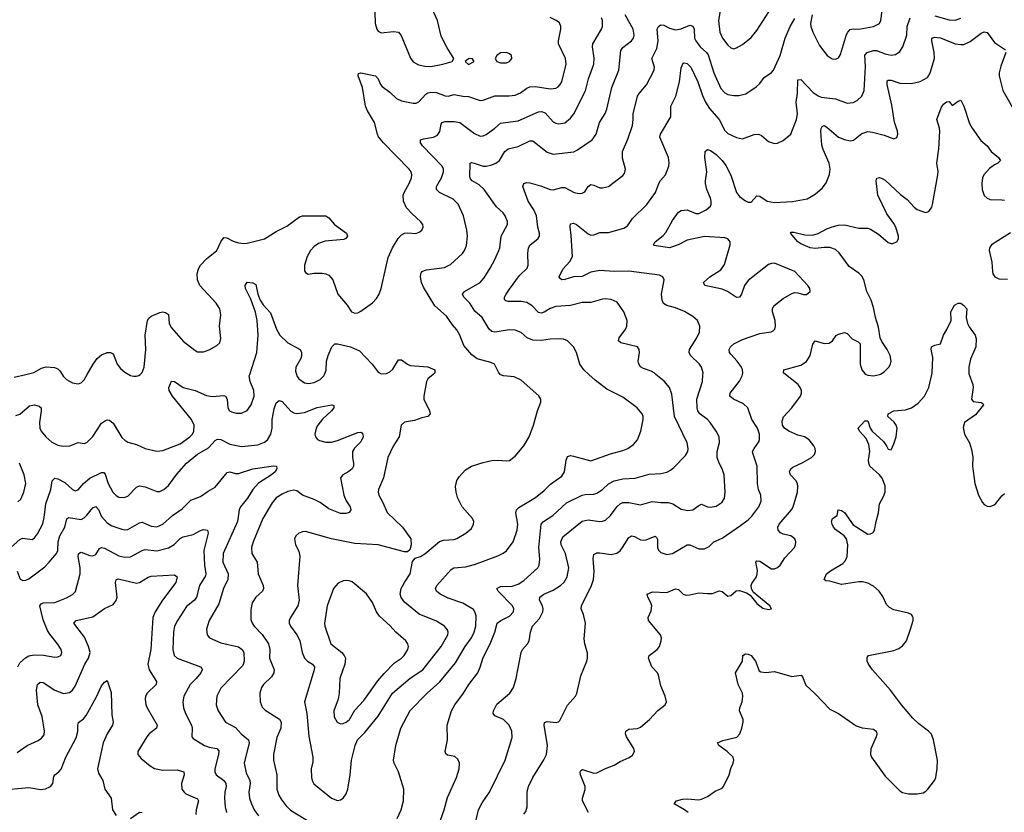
# Model space of a CAD drawing. Header units: inches. Extents: x 1305449 to 1407403, y 744709 to 841554.
# Tile 46 of 114: x 1322268 to 1329028, y 826992 to 832436. Entities that reach past the tile are written whole.
import ezdxf

# ---------------------------------------------------------------- set-up
doc = ezdxf.new("R2010")
doc.units = ezdxf.units.IN
doc.header["$MEASUREMENT"] = 0
doc.layers.add('B3822', color=7, linetype='Continuous')
doc.layers.add('B3823', color=7, linetype='Continuous')

msp = doc.modelspace()

# ---------------------------------------------------------------- linework, layer by layer
at = {"layer": 'B3822', "color": 6}
for points, elevation in [([(1322230, 829979.8), (1322310.8, 830000)], 2100), ([(1322242.8, 829717.2), (1322270, 829727.2), (1322336.5, 829783.5), (1322370, 829790.3), (1322402.7, 829782.7), (1322415, 829770), (1322415.8, 829750), (1322403.5, 829670), (1322407.6, 829630), (1322415.2, 829610), (1322447.1, 829570), (1322490, 829534.9), (1322530, 829513.4), (1322567, 829507), (1322611.7, 829508.3), (1322670, 829531), (1322710, 829524), (1322730, 829531.4), (1322770, 829572.6), (1322830, 829663.9), (1322856.8, 829683.2), (1322870, 829688.3), (1322884.9, 829684.9), (1322910, 829664.8), (1322970, 829567.2), (1322990, 829547.2), (1323010, 829535.2), (1323070, 829517.5), (1323130, 829489.8), (1323210, 829472.4), (1323250, 829477.1), (1323370, 829523.3), (1323436.9, 829570), (1323455.3, 829590), (1323464.5, 829610), (1323465.4, 829650), (1323448.6, 829690), (1323317.4, 829850), (1323293.5, 829890), (1323291.2, 829910), (1323310, 829952.5), (1323330, 829950.4), (1323390, 829910.7), (1323472.9, 829890), (1323550, 829854), (1323590, 829847.9), (1323670, 829853.7), (1323680.3, 829850), (1323693.6, 829830), (1323697.2, 829770), (1323708.2, 829750), (1323722.6, 829742.6), (1323754.5, 829734.5), (1323790, 829733.8), (1323830, 829751), (1323857.8, 829790), (1323878.8, 829850), (1323876.5, 829890), (1323850.2, 829950), (1323844.7, 829990), (1323847.9, 830000)], 2000), ([(1322558.9, 830000), (1322566.5, 829986.5), (1322590, 829963.9), (1322630, 829941), (1322670, 829935.2), (1322690, 829942.8), (1322710, 829961.6), (1322732, 830000)], 2100), ([(1323017, 830000), (1323030, 829992.4), (1323050, 829986.6), (1323070, 829986.5), (1323087.4, 829992.6), (1323096, 830000)], 2100), ([(1325106.6, 830000), (1325070.1, 829970), (1325061, 829950), (1325041.8, 829850), (1325043.1, 829830), (1325081.8, 829750), (1325086.8, 829730), (1325069.3, 829710.7), (1325030, 829701.9), (1324977.8, 829682.2), (1324910, 829672.1), (1324887.9, 829652.1), (1324872.8, 829570), (1324833, 829507), (1324796.1, 829430), (1324766.9, 829290), (1324732.3, 829210), (1324729.8, 829190), (1324733.8, 829170), (1324761, 829121), (1324790.7, 829050.7), (1324896.2, 828950), (1324953.3, 828870), (1324955.5, 828830), (1324946.3, 828793.7), (1324930, 828781.7), (1324910, 828781.7), (1324730, 828828.2), (1324570, 828838.3), (1324410, 828870.2), (1324230, 828919.6), (1324210, 828919.2), (1324184.1, 828910), (1324163.6, 828890), (1324155.5, 828870), (1324160.7, 828830), (1324184.6, 828784.6), (1324191.1, 828751.1), (1324176.3, 828550), (1324187.9, 828450), (1324178.2, 828410), (1324126.8, 828330), (1324119.4, 828310), (1324119.1, 828290), (1324127.3, 828270), (1324170, 828210.5), (1324191.4, 828171.4), (1324208, 828090), (1324224.7, 828050), (1324244.5, 828030), (1324279.5, 828010), (1324291.5, 827990), (1324289.4, 827970), (1324224.2, 827750), (1324238.5, 827670), (1324254.3, 827514.3), (1324281.2, 827370), (1324280.4, 827339.6), (1324270.1, 827290), (1324271.9, 827230), (1324276, 827210), (1324288.6, 827188.6), (1324410, 827088), (1324450, 827073.6), (1324470, 827077), (1324490, 827088.7), (1324510, 827119), (1324520.1, 827150), (1324537.7, 827250), (1324546.3, 827350), (1324570.7, 827450), (1324587.4, 827490), (1324638.8, 827541.2), (1324730, 827653.1), (1324827.1, 827810), (1324950, 827914), (1325035.3, 827970), (1325161.4, 828130), (1325206.8, 828210), (1325210.4, 828230), (1325205.8, 828245.8), (1325185, 828270), (1325130, 828304.2), (1325010, 828353.4), (1324910, 828436), (1324887.6, 828467.6), (1324881.3, 828490), (1324887.7, 828530), (1324909, 828571), (1324949.9, 828630), (1324964.3, 828715.7), (1324983.1, 828736.9), (1325019.3, 828750), (1325050, 828768.2), (1325150, 828851.2), (1325178.1, 828861.9), (1325250, 828866.7), (1325270, 828872.4), (1325331.9, 828910), (1325370, 828940.9), (1325384.9, 828970), (1325385.5, 828990), (1325377.8, 829010), (1325304.9, 829090), (1325273.3, 829153.3), (1325263.7, 829190), (1325260.2, 829230), (1325270, 829271.9), (1325284.8, 829295.2), (1325330, 829343.4), (1325370, 829369.7), (1325450, 829395.2), (1325510, 829407.5), (1325550, 829411.3), (1325610, 829406.4), (1325630, 829409.5), (1325670, 829437.6), (1325730.4, 829510), (1325765.8, 829570), (1325796, 829650), (1325823.6, 829750), (1325845.8, 829810), (1325845.4, 829830), (1325832.6, 829852.6), (1325710, 829960.2), (1325663.5, 829983.5), (1325590, 829989.4), (1325570, 829997.3), (1325567.8, 830000)], 2000), ([(1324168.6, 830000), (1324171.5, 829990), (1324185.8, 829970), (1324222.5, 829942.5), (1324250, 829937.1), (1324290, 829944.9), (1324330, 829965.4), (1324355.8, 829990), (1324359.9, 830000)], 2000), ([(1324860.1, 826950), (1324887.4, 827010), (1324902.3, 827070), (1324905, 827150), (1324868.4, 827270), (1324839.1, 827330), (1324833.8, 827350), (1324851.4, 827450), (1324884.2, 827570), (1324949.3, 827690.7), (1325066.6, 827810), (1325152, 827888), (1325260.5, 828019.5), (1325326.8, 828130), (1325370, 828190.1), (1325388.7, 828230), (1325399.2, 828270), (1325401.6, 828341.6), (1325393.9, 828370), (1325383.8, 828383.8), (1325310, 828428.5), (1325210, 828462.5), (1325154.9, 828490), (1325128.8, 828510), (1325123.2, 828530), (1325132, 828550), (1325230, 828659.8), (1325248.3, 828671.7), (1325330, 828677.6), (1325390, 828693.9), (1325550, 828752.5), (1325588.5, 828771.5), (1325611.3, 828788.7), (1325657.1, 828850), (1325684.6, 828930), (1325687.5, 828970), (1325675.4, 829050), (1325679.1, 829070), (1325695.4, 829084.6), (1325810, 829154.9), (1325870, 829202.8), (1325913.4, 829246.6), (1325990, 829300.1), (1326007.8, 829330), (1326019.2, 829410), (1326030, 829435.3), (1326050, 829441.8), (1326070, 829439.1), (1326190, 829405.2), (1326325.3, 829454.7), (1326410, 829476.2), (1326444.3, 829490), (1326482.7, 829517.3), (1326508.6, 829550), (1326532.8, 829610), (1326548.9, 829690), (1326548.6, 829710), (1326541.6, 829730), (1326506.3, 829770), (1326410, 829843.7), (1326298.6, 829898.6), (1326220.1, 829960.1), (1326175.7, 830000)], 1900), ([(1325130, 826859.2), (1325183.3, 827010), (1325206.2, 827093.8), (1325268.1, 827230), (1325286.2, 827290), (1325287.4, 827330), (1325276.7, 827356.7), (1325254.6, 827374.6), (1325204.9, 827384.9), (1325193.8, 827393.8), (1325189.7, 827409.7), (1325206, 827490), (1325202.8, 827590), (1325233.4, 827690), (1325254.7, 827730), (1325315.7, 827810), (1325350.8, 827869.2), (1325413.1, 827950), (1325430.5, 827989.5), (1325450, 828056.3), (1325498.2, 828150), (1325529.1, 828230), (1325546.7, 828290), (1325570.4, 828309.6), (1325630, 828338.3), (1325658.7, 828370), (1325661.4, 828390), (1325651.9, 828410), (1325552, 828510), (1325544.5, 828530), (1325570, 828542.9), (1325650, 828545), (1325690, 828559.6), (1325730, 828583.8), (1325824.7, 828670), (1325834.3, 828690), (1325840.2, 828730), (1325832, 828810), (1325848.9, 828971.1), (1325864.9, 828990), (1325927.3, 829030), (1326022, 829118), (1326130, 829169.9), (1326150, 829174.6), (1326210, 829176.5), (1326230, 829182.9), (1326269.7, 829210), (1326311.6, 829248.4), (1326350, 829268.4), (1326410, 829282), (1326493.5, 829286.5), (1326590, 829314.9), (1326670, 829320.2), (1326711, 829329), (1326737.3, 829342.7), (1326759, 829361), (1326838.1, 829441.9), (1326854.5, 829470), (1326858.3, 829490), (1326850.7, 829530), (1326764.5, 829710), (1326745, 829865), (1326729.4, 829910), (1326692.4, 829952.4), (1326636.1, 830000)], 1800), ([(1325400.9, 826930), (1325417.1, 827010), (1325442.9, 827057.1), (1325492.5, 827130), (1325600.2, 827350), (1325650, 827504.9), (1325648, 827550), (1325628.2, 827590), (1325590, 827628.3), (1325530, 827654.1), (1325519.2, 827670), (1325520.3, 827690), (1325545.1, 827734.9), (1325633.7, 827810), (1325658.9, 827850), (1325676.6, 827910), (1325711.7, 828090), (1325720.6, 828110), (1325754.9, 828150), (1325766.1, 828170), (1325774.4, 828230), (1325789.1, 828270), (1325835.9, 828324.1), (1325860.5, 828370), (1325863, 828390), (1325857.9, 828410), (1325836, 828450), (1325839.2, 828470), (1325867.2, 828490), (1325930, 828518), (1325981.7, 828550), (1326006.6, 828573.4), (1326027.6, 828610), (1326038.4, 828670), (1326015.4, 828770), (1325986.1, 828830), (1325983.3, 828850), (1325997, 828883), (1326130, 828991.7), (1326170, 829001.2), (1326250, 828989.4), (1326270, 828990.8), (1326290, 828998.4), (1326324.3, 829030), (1326370, 829093.3), (1326390, 829111.1), (1326410, 829120.1), (1326450, 829120.1), (1326530, 829103.9), (1326610, 829127.2), (1326670, 829120.1), (1326720.4, 829120.4), (1326751.2, 829111.2), (1326810, 829074.7), (1326856.1, 829063.9), (1326890, 829070.4), (1326930, 829100.3), (1326950, 829109.1), (1326990, 829090.8), (1327007.7, 829087.7), (1327050, 829095.1), (1327090, 829122), (1327106.4, 829150), (1327110.5, 829190), (1327103.5, 829310), (1327091.4, 829350), (1327069.3, 829390), (1327056.4, 829430), (1327055.8, 829470), (1327071.5, 829531.5), (1327069.5, 829570), (1327049.9, 829610), (1327008.9, 829668.9), (1326990.2, 829690.3), (1326938.5, 829730), (1326924.4, 829750), (1326918.6, 829770), (1326917.8, 829830), (1326956.2, 829950), (1326959.2, 830000)], 1700), ([(1325730, 826978.6), (1325743, 826997), (1325751.3, 827030), (1325752.4, 827130), (1325761.3, 827170), (1325790.2, 827230), (1325866.9, 827353.1), (1325885.1, 827390), (1325890.8, 827450), (1325868.4, 827590), (1325871.7, 827608.3), (1325890, 827616.2), (1325950.7, 827609.3), (1325967, 827613), (1325976.8, 827623.2), (1326030, 827728.7), (1326083.4, 827790), (1326093.1, 827806.9), (1326119.5, 827930), (1326161.4, 828030), (1326166.5, 828050), (1326166.1, 828086.1), (1326148, 828150), (1326143.5, 828183.5), (1326153.1, 828290), (1326139.2, 828350), (1326121.8, 828390), (1326124.8, 828410), (1326194.1, 828550), (1326207.5, 828590), (1326213.3, 828646.7), (1326205.5, 828734.5), (1326210, 828763.2), (1326230, 828774.5), (1326250, 828775.2), (1326330, 828762.4), (1326367.9, 828772.1), (1326390, 828788.5), (1326407.8, 828810), (1326450, 828879.3), (1326470, 828890.4), (1326490, 828886.1), (1326530, 828864.2), (1326550, 828860.7), (1326570, 828864.2), (1326630, 828888.3), (1326640.3, 828880.3), (1326646.8, 828866.8), (1326647.4, 828810), (1326652.9, 828792.9), (1326670, 828777.3), (1326710, 828763.5), (1326750, 828769.8), (1326850, 828829.8), (1326870, 828829.3), (1326930, 828801.5), (1326970, 828801.2), (1327002.1, 828817.9), (1327033.9, 828850), (1327090, 828874.8), (1327217.9, 828962.1), (1327270, 829001.2), (1327293.8, 829026.2), (1327341.6, 829090), (1327357.6, 829130), (1327355.7, 829170), (1327340.4, 829210), (1327333.8, 829250), (1327331.4, 829370), (1327300.5, 829459.5), (1327300.2, 829470), (1327310.6, 829490), (1327343, 829537), (1327347.4, 829552.6), (1327347, 829590), (1327334.4, 829630), (1327295.4, 829690), (1327266.4, 829770), (1327238.2, 829798.2), (1327168.2, 829830), (1327143.8, 829850), (1327145.2, 829870), (1327210, 829953.3), (1327229.2, 829990), (1327231.2, 830000)], 1600), ([(1326172.8, 826990), (1326133.1, 827070), (1326132.3, 827090), (1326150.9, 827149.1), (1326149.9, 827170), (1326118.7, 827250), (1326115.5, 827270), (1326120.4, 827279.6), (1326133.1, 827286.9), (1326210, 827261.6), (1326230, 827262.3), (1326290, 827292.9), (1326350, 827315.7), (1326390, 827340.1), (1326451.7, 827368.3), (1326474.9, 827385.1), (1326489.1, 827410), (1326484.2, 827430), (1326433.9, 827510), (1326426.8, 827530), (1326429.4, 827550), (1326450, 827563.3), (1326510, 827567.3), (1326530, 827577.3), (1326591.3, 827630), (1326650, 827692.1), (1326700.5, 827730), (1326709.8, 827750), (1326700.6, 827790), (1326670, 827860.5), (1326653.4, 827933.4), (1326646.1, 827950), (1326607.6, 827990), (1326585.9, 828050), (1326590, 828070.1), (1326644.3, 828110), (1326659.6, 828130), (1326673.1, 828170), (1326674.2, 828190), (1326667.6, 828210), (1326586.2, 828310), (1326582.4, 828330), (1326604.4, 828375.6), (1326608.1, 828410), (1326602.2, 828430), (1326580.4, 828470), (1326575.7, 828490), (1326613.4, 828506.6), (1326710, 828502.8), (1326770, 828527.2), (1326790, 828521.9), (1326823.6, 828490), (1326844.5, 828484.5), (1326870, 828484.6), (1326930, 828500.2), (1326990, 828493.8), (1327024.6, 828495.4), (1327070, 828512.4), (1327090, 828509.7), (1327130, 828477.6), (1327150, 828480.6), (1327187.1, 828512.9), (1327210, 828515.6), (1327258.6, 828498.6), (1327282.5, 828482.5), (1327330, 828425.8), (1327370, 828393.8), (1327410, 828384.9), (1327429.2, 828390), (1327418.9, 828410), (1327304, 828504), (1327292, 828530), (1327290.9, 828550), (1327295.7, 828564.3), (1327326.7, 828610), (1327331.9, 828630), (1327332.7, 828652.7), (1327321.1, 828710), (1327330, 828720.1), (1327350, 828716.4), (1327430, 828664), (1327450, 828663.3), (1327470, 828673.5), (1327488.3, 828690), (1327520.7, 828739.3), (1327588.3, 828810), (1327595.4, 828830), (1327596.1, 828850), (1327590.6, 828870), (1327563.1, 828890), (1327510, 828902.1), (1327491, 828911), (1327475.8, 828930), (1327473.7, 828950), (1327483, 828970), (1327567, 829070), (1327577.4, 829090), (1327607.2, 829190), (1327611, 829230), (1327607.2, 829250), (1327596.3, 829270), (1327559.8, 829310), (1327553.7, 829330), (1327561.8, 829350), (1327576.4, 829363.6), (1327645, 829395), (1327704.5, 829430), (1327724.4, 829450), (1327732.6, 829470), (1327730.4, 829490), (1327720.7, 829510), (1327687.5, 829550), (1327656.5, 829570), (1327610, 829583.4), (1327548.5, 829610), (1327518.7, 829630), (1327505.9, 829650), (1327502, 829678), (1327511.2, 829708.8), (1327570, 829770.1), (1327627.9, 829850), (1327634.5, 829870), (1327634.5, 829890), (1327627.4, 829910), (1327613.2, 829930), (1327524.8, 830000)], 1500), ([(1326857.3, 826990), (1326832.2, 827010), (1326760.9, 827050), (1326777.7, 827070), (1326817.9, 827082.1), (1326850, 827085.4), (1326930, 827078.3), (1326950, 827082.1), (1326990, 827099.6), (1327043.6, 827136.4), (1327090, 827157.3), (1327100.5, 827170), (1327137.9, 827250), (1327150, 827292.4), (1327167.1, 827330), (1327170.8, 827350), (1327165.3, 827370), (1327124.9, 827410), (1327067.3, 827450), (1327059.1, 827470), (1327095.9, 827484.1), (1327192.3, 827507.7), (1327213.3, 827530), (1327226.7, 827570), (1327235.8, 827610), (1327234.7, 827630), (1327210.5, 827690), (1327211.8, 827710), (1327228.7, 827751.3), (1327232.4, 827790), (1327229.9, 827810), (1327201.8, 827870), (1327183.5, 827950), (1327229.9, 828030), (1327232.8, 828070), (1327250, 828080.4), (1327270, 828078.2), (1327290, 828068.5), (1327320.7, 828030), (1327344.6, 827964.6), (1327357.1, 827957.1), (1327390, 827951.9), (1327450, 827959.8), (1327570, 827925.4), (1327633, 827933), (1327642.5, 827922.5), (1327665.4, 827865.4), (1327730, 827806.3), (1327830, 827701.2), (1327890, 827669.7), (1328010, 827586), (1328051.2, 827571.2), (1328130, 827562.6), (1328148.9, 827550), (1328152.3, 827530), (1328149.1, 827510), (1328111.6, 827428.4), (1328109.7, 827390), (1328116.9, 827370), (1328210, 827239.3), (1328310, 827138.5), (1328330, 827127.6), (1328370, 827119.1), (1328430, 827118.9), (1328470, 827125.7), (1328490, 827136.5), (1328502.6, 827150), (1328548.3, 827210), (1328558.5, 827230), (1328567.3, 827292.7), (1328568.6, 827350), (1328542.8, 827490), (1328528.3, 827528.3), (1328506.8, 827550), (1328439.9, 827599.9), (1328399.5, 827639.5), (1328321.6, 827730), (1328246.7, 827830), (1328124, 827970), (1328094.7, 828010), (1328086.5, 828030), (1328085.5, 828054.5), (1328095.6, 828070), (1328270, 828102.9), (1328303.6, 828116.4), (1328330, 828135), (1328355.6, 828170), (1328384.9, 828250), (1328401.6, 828310), (1328402.7, 828330), (1328398.3, 828338.3), (1328389.6, 828350), (1328370, 828359.8), (1328270, 828382.1), (1328238.6, 828398.6), (1328219.7, 828419.7), (1328193.2, 828473.2), (1328167.9, 828510), (1328130, 828544.1), (1328090, 828565.7), (1328054.6, 828574.6), (1328030, 828575.5), (1327910, 828555.5), (1327830, 828579.2), (1327802.9, 828582.9), (1327790.9, 828590), (1327808.2, 828630), (1327833.5, 828650), (1327918.6, 828701.4), (1327938, 828722), (1327949.1, 828750), (1327953.7, 828830), (1327945.4, 828870), (1327928.6, 828890), (1327870, 828934.2), (1327855.4, 828950), (1327845.5, 828970), (1327842.6, 828990), (1327848.3, 829010), (1327879.9, 829030), (1327886.8, 829070), (1327910, 829065.1), (1327930, 829050.4), (1327990, 828966), (1328090, 828902.9), (1328110, 828903.7), (1328126.9, 828913.1), (1328136.4, 828930), (1328147.3, 828990), (1328164.5, 829050), (1328171.8, 829110), (1328199.4, 829160.6), (1328209, 829190), (1328210, 829234), (1328190, 829286.7), (1328170.8, 829310), (1328105.3, 829370), (1328097.5, 829390), (1328096.1, 829410), (1328104.1, 829470), (1328098.6, 829518.6), (1328080, 829560), (1328033.2, 829610), (1328025.6, 829630), (1328070, 829680.9), (1328090, 829681.3), (1328105.8, 829630), (1328120.5, 829610), (1328198.6, 829538.6), (1328219.8, 829510), (1328230, 829485.7), (1328250, 829481.6), (1328270, 829521.7), (1328286, 829570), (1328292.3, 829630), (1328286.2, 829650), (1328272.2, 829672.2), (1328228.9, 829710), (1328230.6, 829730), (1328270, 829749.2), (1328350, 829755.8), (1328390, 829770.1), (1328437.5, 829802.5), (1328480.8, 829850), (1328510.5, 829910), (1328530.9, 830000)], 1400), ([(1328080.1, 830000), (1328090, 829995.1), (1328130, 829990.4), (1328170.9, 830000)], 1500), ([(1328787.1, 830000), (1328812.1, 829930), (1328814.7, 829910), (1328801.5, 829830), (1328813.3, 829813.3), (1328870, 829806.2), (1328880.9, 829800.9), (1328885.5, 829790), (1328830, 829721), (1328754, 829670), (1328744.8, 829635.2), (1328754.8, 829590), (1328788.6, 829528.6), (1328803, 829483), (1328810.8, 829430.8), (1328810.5, 829370), (1328824.4, 829250), (1328850.5, 829170), (1328879.2, 829119.2), (1328890, 829106.7), (1328910, 829095.6), (1328930, 829092.7), (1328957.1, 829102.9), (1328970, 829112.4), (1329010, 829166), (1329030, 829180.6)], 1400), ([(1322210, 828813.9), (1322270, 828866.1), (1322290, 828874.1), (1322353.4, 828866.6), (1322370, 828876.1), (1322390, 828904.6), (1322426.1, 828973.9), (1322436.9, 829016.9), (1322447.8, 829110), (1322483.2, 829210), (1322492.1, 829267.9), (1322510, 829287.7), (1322530, 829283.5), (1322578.1, 829258.1), (1322630, 829209.6), (1322650, 829199.2), (1322670, 829206.9), (1322706.3, 829250), (1322750, 829287.7), (1322830, 829326.9), (1322845.2, 829325.2), (1322855.2, 829315.2), (1322876.5, 829250), (1322908.4, 829190), (1322930, 829167.3), (1322950, 829157.5), (1322986, 829154), (1323010, 829163.5), (1323070, 829225), (1323090, 829234.2), (1323130, 829227.5), (1323210, 829195.9), (1323230, 829196.4), (1323258.9, 829210), (1323290, 829237.5), (1323346.3, 829313.7), (1323413.1, 829390), (1323490, 829451.6), (1323564.1, 829495.9), (1323610, 829545.8), (1323626.2, 829553.8), (1323650, 829551.8), (1323710, 829521.4), (1323790, 829505.4), (1323903, 829517), (1323950, 829533.3), (1323970.4, 829550), (1323993.3, 829590), (1324001.6, 829630), (1324001, 829690), (1324015.9, 829764.1), (1324030, 829803.9), (1324050, 829820.7), (1324070, 829813.3), (1324130, 829747.2), (1324150, 829735), (1324170, 829730.6), (1324222.5, 829737.5), (1324310, 829771.8), (1324410.1, 829790.1), (1324425.7, 829785.7), (1324424, 829770), (1324408.7, 829750), (1324347.3, 829692.7), (1324314, 829650), (1324304.3, 829630), (1324295.4, 829590), (1324299.3, 829570), (1324313.2, 829553.2), (1324325.7, 829545.7), (1324370, 829533.6), (1324410, 829534.9), (1324450, 829546.3), (1324590, 829601.8), (1324610, 829602.4), (1324617.4, 829597.4), (1324624, 829590), (1324626, 829570), (1324610, 829536.9), (1324566.2, 829493.8), (1324554, 829470), (1324552.3, 829430), (1324561, 829390), (1324559.4, 829370), (1324550, 829351.5), (1324527.6, 829332.4), (1324485.7, 829310), (1324470.1, 829290), (1324493.8, 829170), (1324510, 829130.6), (1324537.9, 829090), (1324542, 829070), (1324530, 829051.6), (1324510, 829044.2), (1324470, 829044.4), (1324390, 829077.1), (1324330, 829119), (1324290, 829140.9), (1324210, 829169.7), (1324170, 829199), (1324150, 829204.2), (1324110, 829194.8), (1324070, 829177.6), (1324030, 829151.5), (1324001.4, 829118.6), (1323936.8, 829010), (1323872, 828850), (1323859.9, 828810), (1323862, 828770), (1323898.6, 828710), (1323905.5, 828630), (1323938.8, 828550), (1323942.2, 828530), (1323935.9, 828510), (1323890.6, 828469.4), (1323864.5, 828430), (1323854.3, 828385.7), (1323855.4, 828315.4), (1323864.8, 828290), (1323878.6, 828270), (1323933.2, 828213.2), (1323976.2, 828150), (1323985.4, 828110), (1323983.7, 828050), (1324015.3, 827970), (1324012, 827950), (1323997.4, 827922.6), (1323942.8, 827870), (1323928.5, 827850), (1323916.9, 827810), (1323918.8, 827750), (1323934, 827714), (1323953.2, 827693.2), (1324051.1, 827631.1), (1324063.3, 827610), (1324062, 827570), (1324034.2, 827505.8), (1324010.3, 827390), (1324010.3, 827350), (1324033.7, 827250), (1324034.6, 827150), (1324047.6, 827110), (1324062.6, 827082.6), (1324096.9, 827036.9), (1324127.4, 827007.4), (1324325.8, 826885.8)], 1900), ([(1322254.5, 829125.5), (1322276.5, 829143.5), (1322297.3, 829190), (1322309.7, 829250), (1322300.1, 829310), (1322266, 829390)], 2000), ([(1322250, 828648.4), (1322272.5, 828592.5), (1322290, 828584), (1322310, 828585.6), (1322330, 828595.3), (1322441, 828679), (1322471.1, 828708.9), (1322520.3, 828770), (1322529.3, 828790), (1322533.4, 828850), (1322543, 828890), (1322578.1, 828950), (1322591.8, 829008.2), (1322603.2, 829016.8), (1322690, 829003.4), (1322710, 829014.1), (1322728.2, 829031.8), (1322770, 829084.1), (1322790, 829093.3), (1322810, 829071), (1322830, 829023.3), (1322870, 828979.4), (1322900.5, 828960.5), (1322970, 828935.7), (1322990, 828932), (1323010, 828934.9), (1323090, 828980.8), (1323110, 828984.4), (1323170, 828956.5), (1323210, 828953.8), (1323250, 828971.3), (1323317.3, 829030), (1323383.3, 829076.7), (1323443.2, 829136.8), (1323510, 829160), (1323561.8, 829198.2), (1323610, 829224.7), (1323693.3, 829326.7), (1323710, 829329.5), (1323750, 829319.2), (1323770, 829319), (1323870, 829351.8), (1324011.7, 829371.7), (1324032.1, 829370), (1324032.6, 829350), (1324021.4, 829330), (1323997.9, 829310), (1323907.2, 829252.8), (1323869.7, 829210.3), (1323831.5, 829148.5), (1323784.1, 829090), (1323776.1, 829070), (1323764.7, 828990), (1323665, 828770), (1323663.6, 828710), (1323698.5, 828630), (1323698.1, 828590), (1323667.9, 828530), (1323636.4, 828423.6), (1323568.6, 828310), (1323551.7, 828250), (1323555.2, 828210), (1323571, 828190), (1323650, 828155.6), (1323770, 828128.3), (1323796.3, 828110), (1323806.8, 828090), (1323808.6, 828030), (1323800.8, 827999.2), (1323650, 827844.5), (1323622.5, 827790), (1323616.5, 827730), (1323631.9, 827690), (1323681.6, 827610), (1323750, 827573.7), (1323787.9, 827530), (1323839.2, 827490), (1323844.1, 827470), (1323809.7, 827330), (1323822.3, 827262.3), (1323849, 827210), (1323850.4, 827190), (1323841.2, 827130), (1323847, 827090), (1323859.6, 827050), (1323879.1, 827010), (1323907.5, 826967.5)], 1800), ([(1322254.6, 827990), (1322270, 828017.6), (1322307.3, 828052.7), (1322330, 828065.8), (1322367.4, 828072.6), (1322431.4, 828071.4), (1322510, 828058.5), (1322530, 828059.6), (1322550, 828069.7), (1322557.4, 828090), (1322553.9, 828110), (1322528.6, 828150), (1322474.6, 828214.6), (1322460.3, 828240.3), (1322430, 828314.7), (1322406.9, 828410), (1322416.6, 828423.4), (1322429.6, 828430.4), (1322510, 828433.2), (1322590, 828464.8), (1322630, 828487.3), (1322650.4, 828509.6), (1322684.2, 828630), (1322683.7, 828670), (1322668.9, 828750), (1322672.4, 828767.6), (1322683.1, 828776.9), (1322690, 828779.5), (1322750, 828755.1), (1322770, 828752.4), (1322790, 828761.9), (1322817.2, 828802.8), (1322830, 828811.5), (1322850, 828807.1), (1322950, 828754.3), (1322990, 828744.3), (1323030, 828746.7), (1323110, 828790.4), (1323130, 828796.7), (1323210, 828788.6), (1323290.4, 828809.6), (1323328.7, 828831.3), (1323370, 828872.9), (1323390, 828884.4), (1323459.8, 828900.2), (1323510, 828928.1), (1323530, 828933.9), (1323557.5, 828930), (1323561.9, 828910), (1323532, 828790), (1323537.6, 828690), (1323547.1, 828630), (1323544.1, 828615.9), (1323502.3, 828550), (1323482.9, 828470), (1323467.4, 828450), (1323413.8, 828406.2), (1323351.4, 828308.6), (1323331.6, 828270), (1323323.3, 828230), (1323319.4, 828110), (1323329.8, 828070), (1323349.7, 828049.7), (1323510.6, 827990.6), (1323519, 827979), (1323521.5, 827970), (1323512.2, 827950), (1323480.8, 827910), (1323439, 827870), (1323395.2, 827790), (1323387.9, 827750), (1323393, 827710), (1323407.4, 827670), (1323447.5, 827590), (1323451.6, 827570), (1323450.4, 827510.4), (1323458.5, 827498.5), (1323536.8, 827450), (1323570, 827438.3), (1323620.9, 827430), (1323634.4, 827414.4), (1323634.2, 827390), (1323606.9, 827290), (1323607.9, 827270), (1323617, 827250), (1323670.5, 827210.5), (1323684.2, 827190), (1323685.6, 827170), (1323677.4, 827130), (1323675.3, 827090), (1323679.2, 827030), (1323688.2, 826990)], 1700), ([(1322250, 827401.8), (1322320.6, 827450), (1322394.6, 827485.4), (1322418.4, 827501.6), (1322435.4, 827524.6), (1322439.7, 827550), (1322423.5, 827650), (1322392.7, 827730), (1322384.7, 827830), (1322390.8, 827869.2), (1322410, 827886.2), (1322430, 827882.7), (1322510, 827831.5), (1322570, 827808.2), (1322610, 827815.1), (1322631.4, 827830), (1322650, 827858.3), (1322716.1, 828010), (1322740.4, 828050), (1322751.4, 828090), (1322741.6, 828130), (1322714, 828194), (1322640.6, 828290), (1322655.8, 828310), (1322770, 828334.9), (1322850, 828392.2), (1322910, 828419.1), (1322930, 828447.5), (1322936.6, 828470), (1322925.3, 828570), (1322930.2, 828589.8), (1322944.7, 828595.3), (1323070, 828566.8), (1323090, 828570.8), (1323150, 828607), (1323170, 828613.3), (1323330, 828623.7), (1323350.3, 828610.3), (1323339.7, 828570), (1323249.2, 828450), (1323198.5, 828370), (1323183.4, 828330), (1323168.1, 828110), (1323147.3, 828010), (1323156.9, 827970), (1323207.5, 827890), (1323204.7, 827870), (1323143.7, 827810), (1323132.9, 827790), (1323128.6, 827768.6), (1323134.7, 827730), (1323143.6, 827710), (1323213, 827590), (1323207.1, 827570), (1323157.3, 827530), (1323141.5, 827510), (1323080.1, 827410), (1323078.4, 827390), (1323101.2, 827361.2), (1323163.8, 827310), (1323193.5, 827293.5), (1323250, 827281.7), (1323350, 827284.1), (1323394.3, 827270), (1323398.3, 827250), (1323378.4, 827190), (1323382.5, 827150), (1323396.6, 827130), (1323410, 827119.9), (1323490, 827085), (1323495.9, 827070), (1323478.9, 827010), (1323477.4, 826977.4)], 1600), ([(1322130, 827144), (1322330, 827161.2), (1322412, 827148), (1322446, 827154), (1322480.2, 827170), (1322495.7, 827190), (1322503, 827237), (1322509.9, 827250), (1322536.7, 827270), (1322552, 827288), (1322584.9, 827370), (1322656.3, 827503.7), (1322668, 827548), (1322667.3, 827590), (1322672.3, 827607.7), (1322706.3, 827633.7), (1322724.3, 827655.7), (1322795.6, 827784.4), (1322830, 827860.1), (1322850, 827886.3), (1322870, 827896.5), (1322895.4, 827815.4), (1322900.4, 827660.4), (1322909.2, 827610), (1322906.3, 827590), (1322868.8, 827531.2), (1322841.9, 827470), (1322803.6, 827290), (1322810, 827259.6), (1322839.8, 827210), (1322853.1, 827150), (1322896.5, 827090), (1322906.3, 827010), (1322930, 826971.1)], 1500), ([(1323030, 826950.4), (1323090, 826992), (1323110, 826989.5)], 1500)]:
    msp.add_lwpolyline(points, dxfattribs=dict(at, elevation=elevation))
at = {"layer": 'B3822', "color": 6, "elevation": 2100}
msp.add_lwpolyline([(1324510, 828584.3), (1324490, 828581), (1324454.7, 828565.3), (1324422.7, 828530), (1324379.8, 828410), (1324360.7, 828290), (1324363.5, 828270), (1324405.2, 828150), (1324480.2, 828090), (1324496.7, 828070), (1324504.8, 828050), (1324500.7, 828010), (1324466.4, 827910), (1324462.1, 827810), (1324455.5, 827770), (1324424.3, 827690), (1324427.9, 827647.9), (1324447.4, 827610), (1324470, 827599.7), (1324490, 827602.4), (1324510, 827611.9), (1324531.4, 827630), (1324570, 827694.3), (1324630, 827760.7), (1324726.1, 827893.9), (1324770, 827946), (1324841.6, 828018.4), (1324888.8, 828050), (1324908.8, 828070), (1324933.1, 828110), (1324937.9, 828130), (1324933.4, 828150), (1324919.4, 828170), (1324850.6, 828230), (1324812.8, 828272.8), (1324738.7, 828338.7), (1324718.2, 828370), (1324690, 828432.2), (1324650, 828493.2), (1324550, 828574.4), (1324530, 828582.6)], close=True, dxfattribs=at)
at = {"layer": 'B3823', "color": 6}
for points, elevation in [([(1324706.3, 832490), (1324709.6, 832409.6), (1324720.8, 832370), (1324730, 832356.9), (1324750, 832346.8), (1324835.1, 832355.1), (1324870, 832349.5), (1324887.5, 832327.5), (1324951.2, 832171.2), (1324970, 832146.7), (1325005.4, 832125.4), (1325050, 832115.9), (1325090, 832115.1), (1325172.6, 832130), (1325237.7, 832150), (1325248.2, 832170), (1325202.6, 832242.6), (1325162.2, 832322.2), (1325136.2, 832430), (1325100.5, 832510)], 2200), ([(1327080.1, 832510), (1327065.3, 832430), (1327074.8, 832350), (1327092.5, 832310), (1327130, 832261.9), (1327150, 832242.8), (1327170, 832237), (1327190, 832242.2), (1327230, 832265.7), (1327290, 832314.3), (1327330, 832361.1), (1327410.4, 832490)], 1900), ([(1327707.7, 832470), (1327697, 832410), (1327698.8, 832390), (1327712.5, 832350), (1327759.4, 832259.4), (1327812.7, 832190), (1327847.1, 832167.1), (1327870, 832164.9), (1327890, 832173.6), (1327903.8, 832196.2), (1327945.3, 832334.7), (1327952.7, 832350), (1327970, 832368), (1327990, 832372.5), (1328030, 832371.8), (1328130, 832390), (1328170.1, 832409.9), (1328180.6, 832430), (1328190, 832498)], 1800), ([(1323096, 830000), (1323110, 830012.1), (1323123.9, 830050), (1323133.5, 830170), (1323130.3, 830270), (1323146.7, 830370), (1323154.8, 830385.2), (1323170, 830399.7), (1323230, 830425.2), (1323250, 830428.4), (1323270, 830424.8), (1323290, 830410.1), (1323294.1, 830350), (1323310, 830320.3), (1323390, 830228.6), (1323470, 830165.7), (1323490, 830155.8), (1323530, 830154.7), (1323570, 830169), (1323622.7, 830197.3), (1323642.3, 830217.7), (1323650, 830246), (1323640.2, 830330), (1323648.4, 830410), (1323642.8, 830450), (1323617.1, 830490), (1323506.1, 830610), (1323488.7, 830650), (1323487.5, 830690), (1323496, 830724), (1323509.8, 830750.2), (1323550, 830792.9), (1323621.8, 830850), (1323650, 830911), (1323670, 830939.3), (1323690, 830938.9), (1323734.5, 830914.5), (1323770, 830902.7), (1323810, 830899.1), (1323830, 830902.1), (1323950, 830930.3), (1324030, 830980.8), (1324102.5, 831017.5), (1324190, 831081.5), (1324210, 831089.2), (1324370, 831089.3), (1324390, 831075.1), (1324430, 831029.7), (1324512.3, 830970), (1324519.8, 830950), (1324506.9, 830933.1), (1324492.9, 830927.1), (1324365.5, 830914.5), (1324320.8, 830899.2), (1324290, 830879.4), (1324263.7, 830850), (1324241.6, 830810), (1324224.7, 830750), (1324224.7, 830710), (1324230, 830699.1), (1324249.3, 830689.3), (1324290, 830695.5), (1324345.1, 830694.9), (1324370, 830690.8), (1324390, 830681), (1324418.2, 830650), (1324453.5, 830550), (1324515.7, 830475.7), (1324545.6, 830430), (1324570, 830419.3), (1324590, 830423.2), (1324610, 830434.1), (1324690, 830491.6), (1324718.3, 830521.7), (1324733.4, 830546.6), (1324749.6, 830590), (1324796.9, 830803.1), (1324827.2, 830870), (1324867.1, 830932.9), (1324890, 830957.5), (1324910, 830969.1), (1324930, 830972.2), (1324987.5, 830967.5), (1325010, 830975.9), (1325029.1, 830990), (1325038.8, 831010), (1325035.3, 831030), (1325019.3, 831050), (1324962.1, 831102.1), (1324924.5, 831144.5), (1324902.7, 831190), (1324901.3, 831230), (1324907.5, 831250), (1324942.1, 831310), (1324958.8, 831350), (1324960.8, 831370), (1324955.5, 831390), (1324942.8, 831410), (1324766.3, 831590), (1324732.6, 831632.6), (1324724.4, 831650), (1324704.5, 831730), (1324655.5, 831810), (1324642.3, 831842.3), (1324621.9, 831970), (1324591, 832050), (1324594.5, 832065.4), (1324610, 832070.4), (1324711.5, 832051.5), (1324729.4, 832030), (1324746.2, 831990), (1324756.6, 831976.6), (1324810, 831938.1), (1324854.1, 831894.1), (1324890, 831877.7), (1324970, 831862.3), (1324990, 831863.6), (1325007.4, 831872.6), (1325055.5, 831924.5), (1325070, 831933.9), (1325090, 831938.7), (1325130, 831935.7), (1325190, 831912.5), (1325210, 831911.6), (1325250, 831921.6), (1325310, 831909.9), (1325350, 831907.8), (1325430, 831881.3), (1325450, 831883), (1325530, 831913), (1325627.6, 831912.4), (1325670, 831918.2), (1325705.4, 831934.6), (1325750, 831966.9), (1325770, 831974.2), (1325810, 831977.2), (1325910, 831961.7), (1325950, 831966.8), (1325964.9, 831975.1), (1325979.3, 831990), (1325989.1, 832010), (1326019.1, 832130), (1326014.6, 832170), (1325967.6, 832270), (1325966.7, 832290), (1325982.7, 832370), (1325983.2, 832390), (1325974, 832414), (1325952.1, 832430), (1325910, 832450.2)], 2100), ([(1325567.8, 830000), (1325555.2, 830015.2), (1325528.5, 830070), (1325502.1, 830082.1), (1325410, 830106.7), (1325373, 830133.1), (1325318.4, 830198.4), (1325289.8, 830270), (1325270, 830305.9), (1325240.2, 830340.2), (1325199.5, 830399.5), (1325118.3, 830470), (1325039.5, 830599.5), (1325027.7, 830630), (1325019.9, 830670), (1325021.4, 830690), (1325030, 830705.7), (1325061.7, 830718.3), (1325185.5, 830734.5), (1325225.3, 830754.7), (1325307.7, 830830), (1325322.3, 830850), (1325335.5, 830884.5), (1325342.7, 830950), (1325338.3, 830990), (1325314.6, 831090), (1325277.9, 831170), (1325243.6, 831203.6), (1325149.4, 831249.4), (1325129.9, 831270), (1325130.8, 831290), (1325165, 831350), (1325178.8, 831390), (1325177.9, 831410), (1325169.6, 831429.6), (1325034.4, 831570), (1325020.7, 831590), (1325020.4, 831610), (1325041.1, 831618.9), (1325110, 831629.8), (1325137, 831643), (1325152.8, 831667.2), (1325161.6, 831718.4), (1325169.4, 831730.6), (1325190, 831737.1), (1325250, 831737.9), (1325290, 831729.6), (1325390, 831653.4), (1325430, 831636.4), (1325450, 831638.1), (1325470, 831647.7), (1325529.9, 831690), (1325570, 831725.9), (1325690, 831740.6), (1325830, 831803), (1325850, 831805.3), (1325876.3, 831796.3), (1325930, 831734.6), (1325950, 831724.7), (1325970, 831721.3), (1326010, 831728.2), (1326050, 831759.4), (1326072.6, 831790), (1326152.5, 831947.5), (1326172.7, 832030), (1326209.6, 832130), (1326211.3, 832171.3), (1326199.7, 832250), (1326203.8, 832270), (1326263.4, 832370), (1326269.3, 832390), (1326269.5, 832430), (1326262.5, 832450)], 2000), ([(1326175.7, 830000), (1326142.2, 830030), (1326114.6, 830070), (1326090, 830150), (1326070.7, 830190), (1326030, 830229.9), (1326000.9, 830240.9), (1325964.4, 830244.4), (1325910, 830241.5), (1325850, 830232), (1325790, 830233.8), (1325751.5, 830251.5), (1325710, 830286.8), (1325670, 830303.7), (1325630, 830305.9), (1325530.4, 830290.4), (1325510, 830293.5), (1325491.4, 830311.4), (1325443, 830390), (1325393.1, 830433.1), (1325358.4, 830490), (1325317, 830530), (1325307.2, 830550), (1325320.9, 830570), (1325428.6, 830631.4), (1325456.1, 830663.9), (1325497.2, 830730), (1325531, 830790), (1325557.5, 830850), (1325563.8, 830870), (1325573.9, 830950), (1325616.5, 831030), (1325617.4, 831050), (1325602.3, 831090), (1325588.4, 831108.4), (1325541.9, 831150), (1325457.2, 831270), (1325422.8, 831302.8), (1325374.5, 831330), (1325362.4, 831342.4), (1325357.9, 831357.9), (1325361.8, 831450), (1325370, 831454.9), (1325388.3, 831451.7), (1325450, 831430), (1325470.6, 831429.4), (1325510, 831438.6), (1325536.2, 831450), (1325562, 831470), (1325598, 831530), (1325621.2, 831550), (1325690, 831565.4), (1325770, 831603.5), (1325790, 831603.6), (1325890, 831525.1), (1325931.5, 831511.5), (1326071.6, 831528.4), (1326098.7, 831541.3), (1326197.6, 831610), (1326226.8, 831650), (1326249, 831730), (1326287.7, 831792.3), (1326299, 831821), (1326332.9, 831970), (1326381, 832090), (1326394.4, 832225.6), (1326410, 832245.5), (1326469.4, 832290), (1326482.1, 832310), (1326487.4, 832330), (1326479.7, 832370), (1326424.2, 832470)], 1900), ([(1326636.1, 830000), (1326624.3, 830010), (1326603.1, 830023.1), (1326550, 830040.5), (1326530, 830052.2), (1326516.8, 830076.8), (1326514.8, 830090), (1326522.8, 830150), (1326520.5, 830170), (1326508.6, 830188.6), (1326395.5, 830215.5), (1326379.9, 830230), (1326383.4, 830250), (1326430, 830311.9), (1326436.6, 830330), (1326439.1, 830370), (1326416.2, 830430), (1326370, 830496.6), (1326330, 830513.5), (1326290, 830518.5), (1326270, 830516.4), (1326190, 830493.1), (1326130, 830493), (1326050, 830473.6), (1325950, 830466.2), (1325910, 830452.1), (1325870, 830426.3), (1325850, 830420.1), (1325830, 830424.9), (1325786.3, 830470), (1325750, 830492.7), (1325710, 830500.6), (1325620.7, 830500.7), (1325604.9, 830504.9), (1325598.3, 830510), (1325597.5, 830517.5), (1325597.7, 830530), (1325607, 830550), (1325630, 830585.6), (1325700, 830680), (1325752.6, 830730), (1325759.7, 830750), (1325756.6, 830830), (1325761.6, 830870), (1325772.7, 830890), (1325826.3, 830930), (1325836.8, 830950), (1325835.9, 830970), (1325824.4, 831010), (1325815.9, 831090), (1325799.1, 831130), (1325758.5, 831190), (1325721.8, 831290), (1325729, 831310), (1325750, 831317.9), (1325770, 831315.1), (1325850, 831293.4), (1325910, 831270.7), (1325930, 831268.6), (1325990, 831283), (1326010, 831282.6), (1326075.8, 831250), (1326110, 831242.9), (1326130, 831243.6), (1326147.1, 831252.9), (1326170, 831290.1), (1326190, 831303.4), (1326210, 831300.1), (1326250, 831282), (1326270, 831280.5), (1326310, 831290.6), (1326410, 831366.5), (1326419.4, 831380.6), (1326428.2, 831410), (1326405.9, 831485.9), (1326406.5, 831530), (1326444.3, 831615.7), (1326476.1, 831710), (1326481, 831750), (1326478.8, 831790), (1326508.6, 831910), (1326520.2, 831930), (1326571.3, 831988.7), (1326624, 832090), (1326626.9, 832110), (1326607.5, 832170), (1326642.8, 832237.2), (1326650.6, 832290), (1326645.8, 832370), (1326653.5, 832390), (1326670, 832401.4), (1326690, 832399.6), (1326730, 832377.1), (1326770, 832366), (1326810, 832373.8), (1326870, 832397.8), (1326890, 832392.2), (1326898.4, 832370), (1326901.2, 832310), (1326909.6, 832290), (1326939.4, 832250), (1326983.8, 832210), (1326994.5, 832194.5), (1327034.1, 832070), (1327082.8, 831962.8), (1327110, 831933.3), (1327130, 831923.1), (1327170, 831915.9), (1327204.5, 831915.5), (1327252.4, 831927.6), (1327324.9, 831975.1), (1327350, 831998.4), (1327380.2, 832039.8), (1327430, 832074.5), (1327443.4, 832090), (1327490, 832190), (1327523.4, 832310), (1327556.8, 832390), (1327590, 832444.1)], 1800), ([(1326959.2, 830000), (1326959.8, 830010), (1326948.7, 830048.7), (1326936, 830070), (1326874.1, 830130), (1326863.6, 830150), (1326866.3, 830170), (1326916.7, 830250), (1326935.1, 830290), (1326937, 830330), (1326921.8, 830370), (1326890, 830397.9), (1326832.2, 830432.2), (1326770, 830458.1), (1326710, 830473), (1326687.1, 830487.1), (1326678.1, 830510), (1326675.3, 830550), (1326691.9, 830650), (1326682.9, 830670), (1326661.4, 830681.4), (1326450, 830707.9), (1326350, 830706.5), (1326250, 830713.3), (1326190, 830701.8), (1326130, 830671.8), (1326070, 830668.8), (1326010, 830650.5), (1325990, 830650.4), (1325977.7, 830657.7), (1325971.6, 830670), (1325996.7, 830723.3), (1326044.9, 830775.1), (1326062.3, 830810), (1326054.4, 830954.4), (1326046.7, 831013.3), (1326050, 831034.4), (1326070, 831037.9), (1326090, 831028.4), (1326170, 830964.2), (1326190, 830956.3), (1326210, 830958.1), (1326250, 830973.3), (1326310, 830974.6), (1326415.8, 831004.2), (1326440.1, 831019.9), (1326475.6, 831070), (1326572.7, 831167.3), (1326633, 831250), (1326655.1, 831310), (1326668, 831332), (1326701.2, 831370), (1326724.6, 831430), (1326727.5, 831452.5), (1326721.4, 831490), (1326663.6, 831630), (1326666.7, 831650), (1326737.4, 831770), (1326737.8, 831842.2), (1326773.8, 831910), (1326797, 832010), (1326810, 832104.7), (1326823.6, 832136.4), (1326830, 832140.4), (1326850, 832135.5), (1326874.9, 832110), (1326924.5, 832010), (1326955.7, 831915.7), (1326975.7, 831870), (1327005, 831825), (1327070.5, 831750.5), (1327110, 831673.9), (1327130, 831654.8), (1327190, 831627.1), (1327230, 831618.4), (1327310, 831647.1), (1327339.5, 831650), (1327360.4, 831640.4), (1327410, 831600.3), (1327450, 831586.5), (1327470, 831587.8), (1327510, 831606.4), (1327563.2, 831650), (1327600.9, 831750), (1327607.3, 831790), (1327598.5, 831870), (1327609.1, 831930.9), (1327610, 832022.2), (1327630, 832026.2), (1327715.7, 831935.7), (1327750, 831912.7), (1327770, 831904.8), (1327870, 831893.2), (1327950, 831863.7), (1327990, 831867.4), (1328018.6, 831881.4), (1328049.6, 831910.4), (1328064.8, 831950), (1328075, 832115), (1328070, 832191.5), (1328086.9, 832210), (1328130, 832224.4), (1328150, 832225.6), (1328210, 832200.8), (1328250, 832191.7), (1328281.9, 832198.1), (1328310, 832217.2), (1328330.7, 832249.3), (1328357.8, 832330), (1328360.3, 832390), (1328381, 832450)], 1700), ([(1328550, 832462), (1328650, 832435.6), (1328690, 832433.4), (1328730, 832445.7)], 1700), ([(1327231.2, 830000), (1327233.2, 830010), (1327231.4, 830030), (1327222.9, 830050), (1327194.8, 830090), (1327150, 830138.8), (1327142.2, 830150), (1327139, 830170), (1327149.1, 830190), (1327171.3, 830208.7), (1327230, 830239.7), (1327350, 830279.9), (1327427, 830293), (1327440.5, 830299.5), (1327452.3, 830310), (1327457.2, 830330), (1327454.8, 830370), (1327436.8, 830430), (1327436.3, 830450), (1327445.9, 830470), (1327510, 830522.2), (1327570, 830556.2), (1327590, 830561.6), (1327610, 830560.7), (1327650, 830548.2), (1327670, 830549.2), (1327695, 830570), (1327692.6, 830590), (1327678.6, 830610), (1327590, 830705.7), (1327450, 830763), (1327430, 830762.3), (1327410, 830754.5), (1327270, 830645), (1327244.2, 830610), (1327223.5, 830550), (1327210, 830529.5), (1327190, 830528.4), (1327128.5, 830568.5), (1327090, 830586.2), (1326971.6, 830610), (1326962.8, 830630), (1327006.4, 830670), (1327081.4, 830718.6), (1327105.9, 830754.1), (1327146.4, 830890), (1327145.9, 830910), (1327139.2, 830919.2), (1327129.3, 830930), (1327110, 830936.8), (1326970, 830947.2), (1326850, 830922.5), (1326788.8, 830890), (1326730, 830870.2), (1326624, 830884), (1326620.2, 830890), (1326631.2, 830910), (1326686, 830954), (1326704.6, 830975.4), (1326750, 831057.7), (1326790, 831114.5), (1326810, 831126.1), (1326850, 831129.8), (1326910, 831104.8), (1326930, 831104.6), (1326981.3, 831130), (1327010, 831156.1), (1327015.9, 831170), (1327016.4, 831190), (1327011.9, 831210), (1326984.7, 831270), (1326976.8, 831310), (1326975.5, 831330), (1326984.8, 831390), (1326971.5, 831488.5), (1326973.4, 831530), (1326990, 831543.6), (1327010, 831537.9), (1327050.1, 831510), (1327090, 831469.7), (1327115.3, 831435.3), (1327150, 831367.3), (1327190.3, 831250), (1327210, 831222.4), (1327250, 831191.5), (1327270, 831182.7), (1327290, 831182.5), (1327330, 831225.8), (1327350, 831224.5), (1327399.4, 831190), (1327450, 831180.2), (1327573.3, 831186.7), (1327675.3, 831204.7), (1327730, 831236.7), (1327779.4, 831280.6), (1327805.1, 831314.9), (1327828, 831372), (1327832.2, 831410), (1327825.4, 831450), (1327783.4, 831543.4), (1327775.2, 831575.2), (1327768.5, 831670), (1327770.7, 831689.3), (1327778.2, 831701.8), (1327790, 831710.1), (1327810, 831698.7), (1327890.1, 831630), (1327930, 831613.4), (1327970, 831604), (1327991.8, 831608.2), (1328050, 831653.6), (1328090, 831667.2), (1328123.9, 831663.9), (1328203.5, 831643.5), (1328270, 831618.8), (1328290, 831627), (1328296.4, 831650), (1328293.9, 831670), (1328273, 831733), (1328255.8, 831850), (1328224.5, 831990), (1328224.3, 832015.7), (1328230, 832021.6), (1328250, 832020.3), (1328310, 832000.5), (1328390, 831997.1), (1328449.2, 832010.8), (1328499.8, 832040.2), (1328518.8, 832070), (1328548.5, 832170), (1328546.4, 832210), (1328530.2, 832290), (1328530.6, 832310), (1328550, 832315.9), (1328589.1, 832310.9), (1328690, 832270.9), (1328730, 832264.6), (1328750, 832266.5), (1328794.4, 832285.6), (1328870, 832344.3), (1328890, 832352), (1328910, 832347.1), (1328960.5, 832280.5), (1329035.6, 832230)], 1600), ([(1329038.1, 832210), (1329003.1, 832116.9), (1328992.1, 832070), (1328992.6, 832050), (1329017.4, 831950), (1329121.6, 831770)], 1600), ([(1328170.9, 830000), (1328178.3, 830001.7), (1328203.2, 830016.8), (1328234.2, 830050), (1328246.4, 830070), (1328251.9, 830090), (1328245.2, 830130), (1328224.6, 830170), (1328186.3, 830226.3), (1328176.4, 830250), (1328163.6, 830323.6), (1328143.4, 830390), (1328130, 830459.5), (1328112.9, 830510), (1328084.6, 830570), (1328063.5, 830650), (1328050, 830674.6), (1328030, 830695), (1327962, 830742), (1327894.3, 830834.3), (1327870, 830856.7), (1327830, 830871.6), (1327790, 830872.3), (1327730, 830863.5), (1327696.1, 830870), (1327630, 830896.5), (1327610, 830909.7), (1327560.2, 830970), (1327564, 830976), (1327583, 830977), (1327658.5, 830958.5), (1327710, 830956.8), (1327750, 830966.9), (1327810, 830999), (1327846.9, 831013.1), (1327890, 831024.9), (1327930, 831026.4), (1328030, 831003.4), (1328090, 831003.6), (1328110, 830997.4), (1328163.4, 830963.4), (1328230, 830906.5), (1328250, 830898.1), (1328261.2, 830898.8), (1328289.5, 830910.5), (1328301.6, 830930), (1328302.5, 830950), (1328283.9, 831010), (1328270, 831036.2), (1328222.2, 831102.2), (1328159.5, 831230), (1328149.2, 831330), (1328153.2, 831346.8), (1328170, 831352.7), (1328190, 831346.3), (1328210, 831332.8), (1328316.2, 831236.2), (1328361.7, 831201.7), (1328410, 831147.5), (1328430, 831133), (1328487.8, 831112.2), (1328510, 831118.5), (1328530, 831148.6), (1328534.4, 831165.6), (1328572.2, 831370), (1328573.3, 831393.3), (1328563.9, 831450), (1328578.8, 831550), (1328585.3, 831670), (1328583.8, 831690), (1328564.9, 831750), (1328593.7, 831830), (1328610, 831855), (1328630, 831873), (1328650, 831874.3), (1328670, 831847.8), (1328710, 831876.8), (1328730, 831884.2), (1328750, 831843.2), (1328790, 831722.9), (1328807.8, 831690), (1328866.6, 831606.6), (1328911.1, 831570), (1328936.6, 831530), (1328987.5, 831490), (1329000.9, 831470), (1328982.5, 831450), (1328960, 831440), (1328925.1, 831414.9), (1328887.3, 831370), (1328879, 831350), (1328874.1, 831310), (1328876.7, 831270), (1328890, 831228.9), (1328909.8, 831209.8), (1328930, 831202), (1329010, 831199), (1329030, 831195.4)], 1500), ([(1329070, 830971.6), (1328939.3, 830890), (1328925.6, 830870), (1328924, 830850), (1328941.1, 830770), (1328946.2, 830706.2), (1328950, 830689.5), (1328963.6, 830670), (1328990, 830656.6), (1329050, 830653.1)], 1500), ([(1323847.9, 830000), (1323896.3, 830150), (1323906.5, 830270), (1323898.5, 830370), (1323887.4, 830427.4), (1323855.7, 830515.7), (1323819, 830590), (1323815.7, 830610), (1323830, 830634), (1323870, 830628.2), (1323890, 830616.8), (1323903.8, 830550), (1323918.1, 830510), (1323938.7, 830478.7), (1323990, 830422.7), (1324032, 830310), (1324053.3, 830270), (1324110, 830217), (1324194.8, 830170), (1324204, 830150), (1324203.6, 830130), (1324197.6, 830110), (1324164.3, 830050), (1324162.1, 830022.1), (1324168.6, 830000)], 2000), ([(1328530.9, 830000), (1328533.2, 830010), (1328536.7, 830116.7), (1328525.9, 830174.1), (1328527, 830190), (1328550, 830201.3), (1328590, 830210.8), (1328609.7, 830270), (1328632.8, 830307.2), (1328662.2, 830370), (1328659.7, 830430), (1328685, 830475), (1328710, 830488.7), (1328728.6, 830488.6), (1328750, 830474), (1328770.1, 830450), (1328767.1, 830390), (1328774, 830350), (1328786.4, 830326.4), (1328828.5, 830270), (1328835.7, 830244.3), (1328831.2, 830190), (1328796.6, 830103.4), (1328785, 830050), (1328785.2, 830005.2), (1328787.1, 830000)], 1400), ([(1327524.8, 830000), (1327512.2, 830010), (1327514.9, 830030), (1327630, 830062.8), (1327670, 830089.1), (1327695.9, 830130), (1327713.3, 830206.7), (1327730, 830229.6), (1327790, 830212), (1327824.7, 830215.3), (1327848.6, 830231.4), (1327873.4, 830266.6), (1327890, 830276), (1327930, 830287.9), (1327950, 830280.5), (1327983, 830243), (1328023.9, 830223.9), (1328039, 830210), (1328037.3, 830070), (1328050.7, 830030), (1328070, 830005.1), (1328080.1, 830000)], 1500), ([(1324359.9, 830000), (1324371.5, 830028.5), (1324375.5, 830090), (1324385, 830130), (1324411.2, 830188.8), (1324430.8, 830209.2), (1324450, 830209.3), (1324539, 830190), (1324601.5, 830161.5), (1324688.8, 830070), (1324730, 830015.1), (1324750, 830004.4), (1324786.2, 830006.2), (1324810, 830016.6), (1324830, 830036), (1324870, 830100.4), (1324890, 830100.3), (1324930, 830069.7), (1324950, 830060.9), (1325070, 830050.6), (1325119, 830030), (1325118.7, 830010), (1325106.6, 830000)], 2000), ([(1322732, 830000), (1322772.2, 830070), (1322800.9, 830110), (1322830, 830134.6), (1322870, 830151), (1322890.9, 830150.9), (1322910, 830140.6), (1322937.9, 830070), (1322960.7, 830040.7), (1322990, 830015.9), (1323017, 830000)], 2100), ([(1322310.8, 830000), (1322366.2, 830013.8), (1322417.8, 830042.2), (1322450, 830050.7), (1322506.4, 830046.4), (1322530, 830038.3), (1322544.8, 830024.8), (1322558.9, 830000)], 2100)]:
    msp.add_lwpolyline(points, dxfattribs=dict(at, elevation=elevation))
at = {"layer": 'B3823', "color": 6, "elevation": 2200}
for points in [[(1325374, 832170), (1325350, 832167.6), (1325327, 832150), (1325350, 832128.9), (1325389.4, 832150)], [(1325610, 832210.6), (1325570, 832207.8), (1325543.1, 832190), (1325531.8, 832170), (1325544.9, 832150), (1325570, 832140.5), (1325610, 832140.1), (1325630, 832148.8), (1325647.7, 832170), (1325644, 832190), (1325630, 832202)]]:
    msp.add_lwpolyline(points, close=True, dxfattribs=at)

doc.saveas('drawing.dxf')
